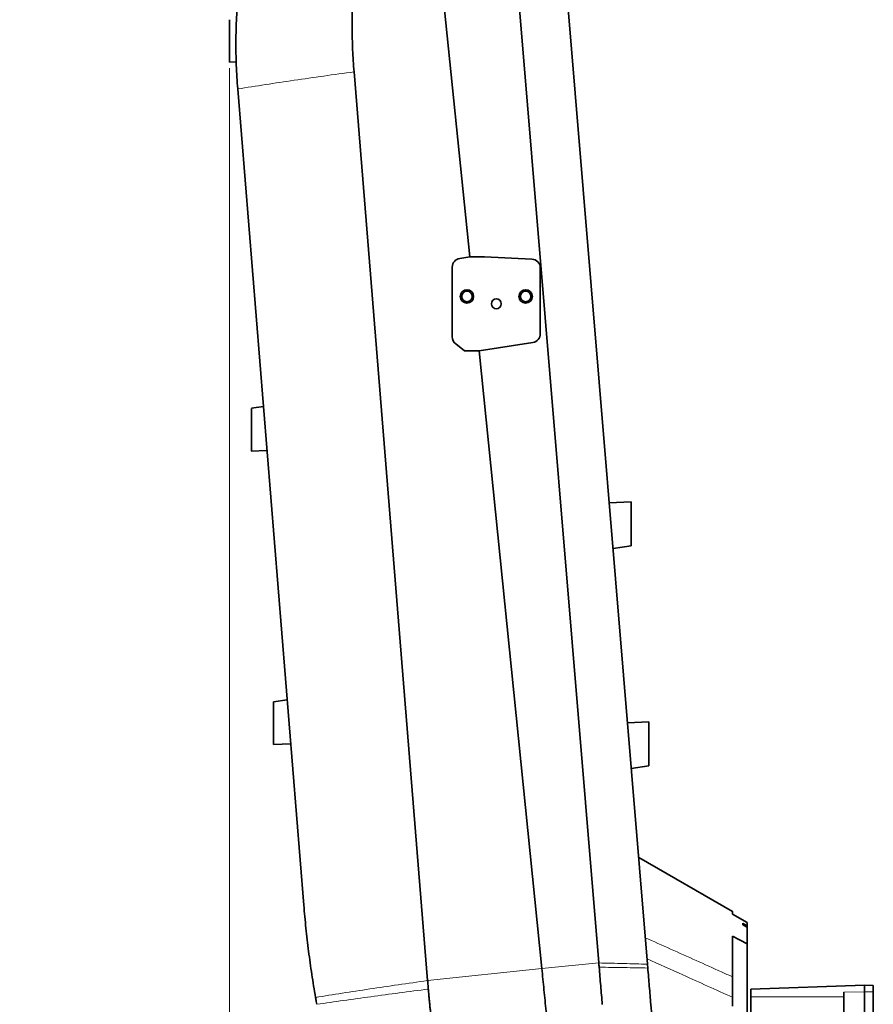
# Model space of a CAD drawing. Header units: millimetres. Extents: x 0 to 11920, y 0 to 8400.
# Tile 7 of 61: x 2619 to 3201, y 2909 to 3580. Entities that reach past the tile are written whole.
import ezdxf

# ---------------------------------------------------------------- set-up
doc = ezdxf.new("R2010")
doc.units = ezdxf.units.MM
doc.header["$LTSCALE"] = 20
doc.styles.add('SLDTEXTSTYLE0', font='TXT', dxfattribs={"width": 0.605})
doc.dimstyles.new('SLDDIMSTYLE0', dxfattribs={"dimtxt": 70, "dimasz": 70, "dimexe": 0, "dimexo": 0.0625, "dimgap": 17.5, "dimtad": 1, "dimdec": 1, "dimrnd": 1e-09, "dimzin": 12, "dimdsep": 46, "dimtxsty": 'SLDTEXTSTYLE0', "dimsah": 1, "dimcen": 0.09, "dimadec": 0, "dimazin": 3, "dimtfac": 1, "dimtofl": 0, "dimtmove": 0, "dimatfit": 3, "dimfxl": 1, "dimfrac": 2, "dimtolj": 1, "dimtzin": 12, "dimarcsym": 0})

# ---------------------------------------------------------------- blocks, each defined once
blk = doc.blocks.new('_D_13')
at = {"color": 7, "linetype": 'Continuous', "lineweight": 0}
for p, q in [((2761.71, 3547.32), (2761.71, 1636.58)), ((3194.71, 1805.97), (3194.71, 1636.58)), ((2761.71, 1666.58), (1769.79, 1666.58)), ((3194.71, 1666.58), (2761.71, 1666.58))]:
    blk.add_line(p, q, dxfattribs=at)
at = {"color": 7, "linetype": 'Continuous', "lineweight": 18}
for points in [[(2761.71, 1666.58), (2831.71, 1656.58), (2831.71, 1676.58)], [(3194.71, 1666.58), (3124.71, 1676.58), (3124.71, 1656.58)]]:
    blk.add_solid(points, dxfattribs=at)
at = {"color": 7, "linetype": 'Continuous', "lineweight": 18, "char_height": 70, "attachment_point": 1, "style": 'SLDTEXTSTYLE0'}
for s, insert in [('(2x M8 Through)', (1956.46, 1756.82)), ('433', (1769.79, 1756.82))]:
    blk.add_mtext(s, dxfattribs=dict(at, insert=insert))

msp = doc.modelspace()

# ---------------------------------------------------------------- linework, layer by layer
at = {"color": 7, "linetype": 'Continuous', "lineweight": 35}
for p, q in [((2883.24, 3836.15), (2925.55, 3418.58)), ((3013.58, 2937.13), (2955.27, 3640.01)), ((2990.68, 3612.36), (3046.77, 2936.23)), ((2761.71, 3551.3), (2766.39, 3551.53)), ((2761.71, 3551.3), (2766.39, 3551.53)), ((2896.88, 2925.11), (2846.69, 3544.74)), ((2767.37, 3533.07), (2767.39, 3532.84)), ((2812.44, 2976.65), (2767.39, 3532.84)), ((2925.55, 3418.58), (2918.8, 3417.54)), ((2935.55, 3418.58), (2925.55, 3418.58)), ((2968, 3417.03), (2935.55, 3418.58)), ((2913.71, 3411.61), (2913.71, 3363.97)), ((2973.71, 3366.17), (2973.71, 3411.03)), ((2916.04, 3359.22), (2922.03, 3354.58)), ((2932.03, 3354.58), (2968.63, 3360.24)), ((2922.03, 3354.58), (2932.03, 3354.58)), ((2932.03, 3354.58), (2974.71, 2933.39)), ((2784.91, 3316.58), (2776.71, 3315.32)), ((2776.65, 3286.06), (2787.34, 3286.58)), ((3035.71, 3251.58), (3020.67, 3250.85)), ((3023.26, 3219.66), (3035.71, 3221.58)), ((3023.26, 3219.66), (3023.26, 3219.66)), ((2791.71, 3115.13), (2801.11, 3116.58)), ((3047.71, 3101.58), (3033.11, 3100.87)), ((2791.71, 3086.01), (2803.54, 3086.58)), ((3035.7, 3069.73), (3047.71, 3071.58)), ((3035.7, 3069.73), (3035.7, 3069.73)), ((3104.73, 2972.24), (3040.75, 3009.13)), ((3104.71, 2970.45), (3104.71, 2972.23)), ((3114.71, 2964.67), (3104.71, 2970.45)), ((3111.71, 2963.22), (3111.71, 2964.16)), ((3111.71, 2963.22), (3114.71, 2961.46)), ((3114.71, 2964.67), (3114.71, 2962.4)), ((3114.71, 2962.4), (3114.71, 2961.46)), ((3114.71, 2961.46), (3114.71, 2950.09)), ((3114.71, 2950.09), (3104.71, 2955.52)), ((3104.71, 2927.67), (3104.71, 2955.52)), ((3114.71, 2875.18), (3114.71, 2950.09)), ((3046.77, 2936.23), (3046.98, 2933.67)), ((3194.71, 2922.08), (3117.21, 2919.38)), ((3194.71, 2922.08), (3194.71, 2917.46)), ((3200.71, 2921.87), (3194.71, 2922.08)), ((3200.71, 2917.38), (3200.71, 2921.87)), ((3104.71, 2907.64), (3104.71, 2913.74)), ((3117.21, 2914.08), (3117.21, 2919.38)), ((3117.21, 2870.03), (3117.21, 2914.08)), ((3180.71, 2917.26), (3180.71, 2871.83)), ((3194.71, 2917.46), (3194.71, 2872.18)), ((3200.71, 2917.38), (3200.71, 2872.35))]:
    msp.add_line(p, q, dxfattribs=at)
at = {"color": 8, "linetype": 'Continuous', "lineweight": 18}
for p, q in [((2761.71, 3551.32), (2766.39, 3551.55)), ((2974.71, 2933.39), (3013.58, 2937.13)), ((2896.88, 2925.11), (2974.71, 2933.39)), ((3180.71, 2914.08), (3117.21, 2914.08)), ((3180.71, 2917.26), (3194.71, 2917.46)), ((3194.71, 2917.46), (3200.71, 2917.38))]:
    msp.add_line(p, q, dxfattribs=at)
at = {"color": 8, "linetype": 'Continuous', "lineweight": 18, "flags": 128}
msp.add_lwpolyline([(3104.71, 2972.23), (3087.39, 2982.22), (3040.72, 3009.14)], dxfattribs=at)
at = {"color": 7, "linetype": 'Continuous', "lineweight": 35, "flags": 128}
msp.add_lwpolyline([(3114.71, 2962.4), (3111.99, 2964), (3111.71, 2964.16)], dxfattribs=at)
at = {"color": 7, "linetype": 'Continuous', "lineweight": 35}
for centre, radius in [((2923.71, 3391.58), 4.55), ((2923.71, 3391.58), 3.55), ((2963.71, 3391.58), 4.55), ((2963.71, 3391.58), 3.55), ((2943.71, 3386.58), 3.4)]:
    msp.add_circle(centre, radius, dxfattribs=at)
for centre, start, end in [((2919.71, 3411.61), 98.78555, 180), ((2967.71, 3411.03), 0, 87.25686), ((2919.71, 3363.97), 180, 232.24039), ((2967.71, 3366.17), 278.78555, 0)]:
    msp.add_arc(centre, 6, start, end, dxfattribs=at)
for points, knots in [([(2846.69, 3544.74), (2846.34, 3549.75), (2845.64, 3559.76), (2845.33, 3573.74), (2845.43, 3586.65), (2845.78, 3594.53), (2845.96, 3598.47)], [0, 0, 0, 0, 0.28, 0.560108, 0.780132, 1, 1, 1, 1]), ([(2767.75, 3598.12), (2767.32, 3592.68), (2766.47, 3581.8), (2766.08, 3565.49), (2766.28, 3549.22), (2767.01, 3538.46), (2767.37, 3533.07)], [0, 0, 0, 0, 0.251028, 0.502059, 0.750677, 1, 1, 1, 1]), ([(2761.71, 3580.29), (2761.71, 3580.14), (2761.71, 3579.82), (2761.71, 3578.83), (2761.71, 3577.46), (2761.71, 3575.75), (2761.71, 3573.78), (2761.71, 3571.57), (2761.71, 3569.24), (2761.71, 3566.79), (2761.71, 3564.34), (2761.71, 3561.92), (2761.71, 3559.62), (2761.71, 3557.48), (2761.71, 3555.59), (2761.71, 3553.98), (2761.71, 3552.72), (2761.71, 3551.83), (2761.71, 3551.39), (2761.71, 3551.34), (2761.71, 3551.32)], [0, 0, 0, 0, 0.048177, 0.105036, 0.163573, 0.219957, 0.278004, 0.333932, 0.391491, 0.447304, 0.504725, 0.560768, 0.618416, 0.674835, 0.732874, 0.789569, 0.847905, 0.904659, 0.963065, 1, 1, 1, 1]), ([(2776.71, 3286.07), (2776.71, 3286.1), (2776.71, 3286.18), (2776.71, 3286.81), (2776.71, 3287.81), (2776.71, 3289.16), (2776.71, 3290.85), (2776.71, 3292.8), (2776.71, 3294.99), (2776.71, 3297.33), (2776.71, 3299.8), (2776.71, 3302.28), (2776.71, 3304.73), (2776.71, 3307.06), (2776.71, 3309.22), (2776.71, 3311.11), (2776.71, 3312.72), (2776.71, 3313.97), (2776.71, 3314.83), (2776.71, 3315.28), (2776.71, 3315.27), (2776.71, 3315.27)], [0, 0, 0, 0, 0.052382, 0.106288, 0.158669, 0.212559, 0.265125, 0.319191, 0.372178, 0.426679, 0.480076, 0.535012, 0.588578, 0.643701, 0.697166, 0.7522, 0.805346, 0.860057, 0.912781, 0.967054, 1, 1, 1, 1]), ([(3035.71, 3221.63), (3035.71, 3221.63), (3035.71, 3221.63), (3035.71, 3222.12), (3035.71, 3223.01), (3035.71, 3224.32), (3035.71, 3225.95), (3035.71, 3227.91), (3035.71, 3230.09), (3035.71, 3232.48), (3035.71, 3234.97), (3035.71, 3237.52), (3035.71, 3240.02), (3035.71, 3242.44), (3035.71, 3244.68), (3035.71, 3246.71), (3035.71, 3248.43), (3035.71, 3249.83), (3035.71, 3250.84), (3035.71, 3251.47), (3035.71, 3251.54), (3035.71, 3251.57)], [0, 0, 0, 0, 0.036591, 0.089474, 0.143882, 0.196809, 0.25126, 0.304254, 0.358782, 0.411783, 0.466328, 0.519256, 0.573728, 0.626611, 0.681034, 0.733901, 0.7883, 0.841181, 0.895587, 0.948508, 1, 1, 1, 1]), ([(2791.71, 3115.13), (2791.71, 3115.09), (2791.71, 3115.01), (2791.71, 3114.39), (2791.71, 3113.4), (2791.71, 3112.05), (2791.71, 3110.37), (2791.71, 3108.43), (2791.71, 3106.25), (2791.71, 3103.91), (2791.71, 3101.46), (2791.71, 3098.99), (2791.71, 3096.54), (2791.71, 3094.23), (2791.71, 3092.08), (2791.71, 3090.19), (2791.71, 3088.59), (2791.71, 3087.35), (2791.71, 3086.49), (2791.71, 3086.06), (2791.71, 3086.02), (2791.71, 3086.01)], [0, 0, 0, 0, 0.052382, 0.106289, 0.15867, 0.212561, 0.265125, 0.319189, 0.372176, 0.426677, 0.480071, 0.535003, 0.588565, 0.643685, 0.697154, 0.752191, 0.805342, 0.86006, 0.91278, 0.96705, 1, 1, 1, 1]), ([(3047.71, 3071.63), (3047.71, 3071.63), (3047.71, 3071.63), (3047.71, 3072.12), (3047.71, 3073.01), (3047.71, 3074.32), (3047.71, 3075.95), (3047.71, 3077.91), (3047.71, 3080.09), (3047.71, 3082.48), (3047.71, 3084.97), (3047.71, 3087.52), (3047.71, 3090.02), (3047.71, 3092.44), (3047.71, 3094.68), (3047.71, 3096.71), (3047.71, 3098.43), (3047.71, 3099.83), (3047.71, 3100.84), (3047.71, 3101.47), (3047.71, 3101.54), (3047.71, 3101.57)], [0, 0, 0, 0, 0.036591, 0.089474, 0.143882, 0.196809, 0.25126, 0.304254, 0.358782, 0.411783, 0.466328, 0.519256, 0.573728, 0.626611, 0.681034, 0.733901, 0.7883, 0.841181, 0.895587, 0.948508, 1, 1, 1, 1]), ([(2812.44, 2976.65), (2812.9, 2971.39), (2813.82, 2960.87), (2815.67, 2945.12), (2817.83, 2929.36), (2819.6, 2918.89), (2820.49, 2913.65)], [0, 0, 0, 0, 0.249608, 0.499349, 0.74957, 1, 1, 1, 1]), ([(3013.58, 2937.13), (3013.6, 2936.89), (3013.64, 2936.4), (3013.72, 2935.43), (3013.79, 2934.7), (3013.83, 2934.21)], [0, 0, 0, 0, 0.25021, 0.50042, 1, 1, 1, 1]), ([(3013.83, 2934.21), (3014.18, 2930), (3014.87, 2921.58), (3015.57, 2913.13), (3015.92, 2908.91)], [0, 0, 0, 0, 0.500109, 1, 1, 1, 1]), ([(2974.71, 2933.39), (2975.2, 2928.54), (2976.18, 2918.84), (2977.75, 2903.39), (2979.4, 2887.08), (2981.13, 2869.95), (2982.86, 2852.94), (2984.57, 2836.06), (2985.69, 2824.99), (2986.25, 2819.46)], [0, 0, 0, 0, 0.126797, 0.253596, 0.402895, 0.55219, 0.701475, 0.850747, 1, 1, 1, 1]), ([(3046.98, 2933.67), (3047.33, 2929.54), (3048.01, 2921.29), (3049.24, 2906.5), (3050.12, 2895.85), (3050.66, 2889.34)], [0, 0, 0, 0, 0.279958, 0.560026, 1, 1, 1, 1]), ([(3104.71, 2927.67), (3104.71, 2927.05), (3104.71, 2925.81), (3104.71, 2923.06), (3104.71, 2919.92), (3104.71, 2916.67), (3104.71, 2914.68), (3104.71, 2913.74)], [0, 0, 0, 0, 0.190976, 0.381714, 0.579068, 0.7993, 1, 1, 1, 1]), ([(2897.35, 2919.32), (2897.26, 2920.4), (2897.1, 2922.34), (2896.95, 2924.27), (2896.88, 2925.11)], [0, 0, 0, 0, 0.559999, 1, 1, 1, 1]), ([(2820.49, 2913.65), (2820.57, 2913.17), (2820.74, 2912.22), (2821.02, 2910.65), (2821.22, 2909.56), (2821.33, 2908.95)], [0, 0, 0, 0, 0.305021, 0.610042, 1, 1, 1, 1]), ([(2901.36, 2884.73), (2901.02, 2887.09), (2900.39, 2891.36), (2899.63, 2897.12), (2899.11, 2901.48), (2898.72, 2904.88), (2898.41, 2907.77), (2898.12, 2910.65), (2897.85, 2913.54), (2897.58, 2916.43), (2897.43, 2918.36), (2897.35, 2919.32)], [0, 0, 0, 0, 0.205273, 0.371921, 0.499992, 0.583264, 0.666555, 0.749868, 0.83321, 0.916586, 1, 1, 1, 1])]:
    msp.add_open_spline(points, degree=3, knots=knots, dxfattribs=at)
at = {"color": 8, "linetype": 'Continuous', "lineweight": 18}
for points, knots in [([(2767.37, 3533.07), (2773.66, 3534.06), (2786.23, 3536.03), (2805.85, 3538.97), (2825.94, 3541.88), (2839.78, 3543.79), (2846.69, 3544.74)], [0, 0, 0, 0, 0.2498667, 0.5000882, 0.7502655, 1, 1, 1, 1]), ([(3045.27, 2954.36), (3051.03, 2951.78), (3068.33, 2944.01), (3088.14, 2935.11), (3102.19, 2928.8), (3104.71, 2927.67)], [0, 0, 0, 0, 0.29089, 0.87267, 1, 1, 1, 1]), ([(3046.98, 2933.67), (3041.66, 2933.79), (3031.01, 2934.03), (3019.55, 2934.15), (3013.83, 2934.21)], [0, 0, 0, 0, 0.5, 1, 1, 1, 1]), ([(3104.71, 2913.74), (3093.43, 2918.82), (3074.02, 2927.56), (3054.59, 2936.3), (3046.46, 2939.96)], [0, 0, 0, 0, 0.581152, 1, 1, 1, 1]), ([(2820.49, 2913.65), (2826.52, 2914.61), (2838.56, 2916.54), (2857.4, 2919.42), (2876.77, 2922.28), (2890.17, 2924.17), (2896.88, 2925.11)], [0, 0, 0, 0, 0.249193, 0.49782, 0.74855, 1, 1, 1, 1]), ([(2821.33, 2908.95), (2827.35, 2909.82), (2839.38, 2911.56), (2858.17, 2914.15), (2877.43, 2916.75), (2890.71, 2918.46), (2897.35, 2919.32)], [0, 0, 0, 0, 0.250017, 0.499988, 0.749965, 1, 1, 1, 1])]:
    msp.add_open_spline(points, degree=3, knots=knots, dxfattribs=at)
msp.add_open_spline([(3046.77, 2936.23), (3041.44, 2936.41), (3030.78, 2936.78), (3019.32, 2937.02), (3013.58, 2937.13)], degree=3, dxfattribs=at)

# ---------------------------------------------------------------- dimensions: what is measured, and where the dimension line sits
at = {"color": 7, "linetype": 'Continuous', "lineweight": 18}
dim = msp.add_linear_dim(base=(2761.71, 1666.58), p1=(3194.71, 1809.97), p2=(2761.71, 3551.32), text='<> (2x M8 Through)', dimstyle='SLDDIMSTYLE0', dxfattribs=at)
dim.commit()
dim.dimension.update_dxf_attribs({"geometry": '_D_13', "text_midpoint": (2218.71, 1666.58), "dimtype": 160})

doc.saveas('drawing.dxf')
